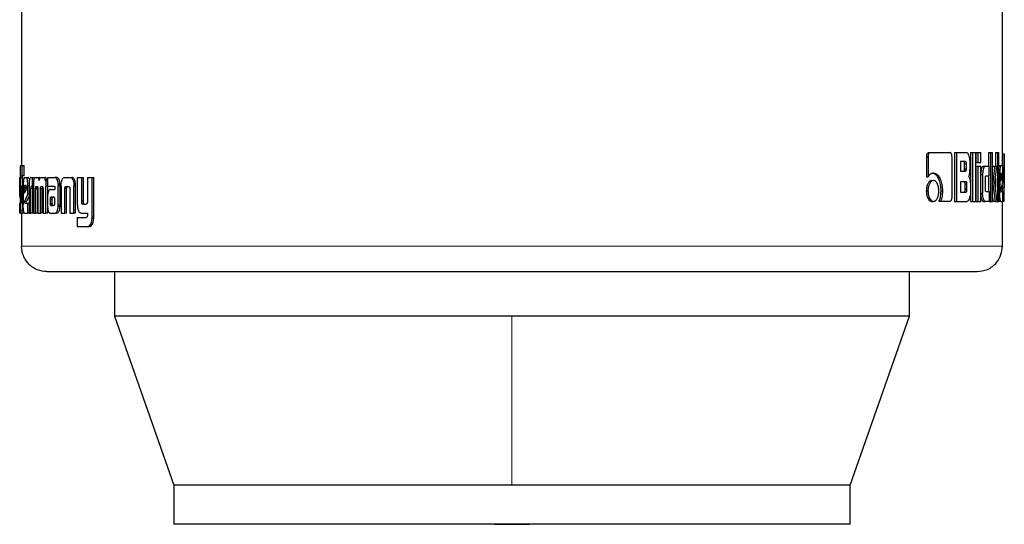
# Model space of a CAD drawing. Header units: millimetres. Extents: x 26 to 239, y 85 to 160.
# Tile 27 of 72: x 120.3 to 122.33, y 84.54 to 85.57. Entities that reach past the tile are written whole.
import ezdxf

# ---------------------------------------------------------------- set-up
doc = ezdxf.new("R2010")
doc.units = ezdxf.units.MM
doc.linetypes.add('PHANTOM', pattern=[12.7, 6.35, -1.27, 1.27, -1.27, 1.27, -1.27])

msp = doc.modelspace()

# ---------------------------------------------------------------- linework, layer by layer
at = {"color": 7, "linetype": 'Continuous', "lineweight": 25}
for p, q in [((120.3089, 86.4968), (120.3089, 85.2744)), ((122.3215, 85.2985), (122.3215, 86.4968)), ((122.1656, 85.2925), (122.1656, 85.2512)), ((122.1656, 85.2925), (122.169, 85.2925)), ((122.169, 85.2925), (122.169, 85.2512)), ((122.1701, 85.301), (122.1735, 85.301)), ((122.1735, 85.301), (122.2144, 85.301)), ((122.2183, 85.2097), (122.2183, 85.2925)), ((122.2236, 85.301), (122.2236, 85.201)), ((122.2236, 85.301), (122.2272, 85.301)), ((122.2272, 85.301), (122.2272, 85.201)), ((122.2272, 85.301), (122.2482, 85.301)), ((122.2563, 85.301), (122.2563, 85.201)), ((122.2563, 85.301), (122.26, 85.301)), ((122.26, 85.301), (122.26, 85.201)), ((122.26, 85.301), (122.267, 85.301)), ((122.267, 85.201), (122.267, 85.301)), ((122.2673, 85.301), (122.2673, 85.281)), ((122.2673, 85.301), (122.2711, 85.301)), ((122.2711, 85.301), (122.2711, 85.281)), ((122.2711, 85.301), (122.2774, 85.301)), ((122.2774, 85.281), (122.2774, 85.301)), ((122.2932, 85.301), (122.2932, 85.273)), ((122.2932, 85.301), (122.2971, 85.301)), ((122.2971, 85.301), (122.2971, 85.201)), ((122.2971, 85.301), (122.3016, 85.301)), ((122.3016, 85.201), (122.3016, 85.301)), ((122.3074, 85.301), (122.3074, 85.273)), ((122.3074, 85.301), (122.3113, 85.301)), ((122.3113, 85.301), (122.3145, 85.301)), ((122.3113, 85.301), (122.3113, 85.201)), ((122.3145, 85.201), (122.3145, 85.301)), ((122.3215, 85.2987), (122.3255, 85.2987)), ((122.3255, 85.2014), (122.3255, 85.2983)), ((120.3069, 85.2744), (120.3103, 85.2744)), ((120.3103, 85.2533), (120.3103, 85.2744)), ((120.3103, 85.2744), (120.3142, 85.2744)), ((120.3142, 85.2533), (120.3142, 85.2744)), ((122.2458, 85.2826), (122.2356, 85.2826)), ((122.2356, 85.2826), (122.2356, 85.2628)), ((122.2441, 85.2678), (122.2441, 85.2776)), ((122.2478, 85.2776), (122.2441, 85.2776)), ((122.2441, 85.2678), (122.2478, 85.2678)), ((122.2478, 85.2678), (122.2478, 85.2776)), ((122.2552, 85.2705), (122.2552, 85.2825)), ((122.2673, 85.281), (122.2711, 85.281)), ((122.2673, 85.273), (122.2673, 85.201)), ((122.2673, 85.273), (122.2711, 85.273)), ((122.2711, 85.281), (122.2774, 85.281)), ((122.2711, 85.273), (122.2711, 85.201)), ((122.2711, 85.273), (122.2774, 85.273)), ((122.2774, 85.201), (122.2774, 85.273)), ((122.2821, 85.273), (122.286, 85.273)), ((122.286, 85.273), (122.2946, 85.273)), ((122.2946, 85.2535), (122.2946, 85.273)), ((122.3019, 85.273), (122.3016, 85.2705)), ((122.3019, 85.273), (122.3058, 85.273)), ((122.3058, 85.273), (122.31, 85.273)), ((122.3063, 85.2388), (122.31, 85.273)), ((122.3145, 85.2743), (122.3184, 85.2743)), ((122.3184, 85.2743), (122.3213, 85.2743)), ((122.3253, 85.2745), (122.3253, 85.2286)), ((120.3054, 85.25), (120.3057, 85.25)), ((120.3057, 85.2502), (120.3057, 85.2043)), ((120.3068, 85.2018), (120.3068, 85.2493)), ((120.3107, 85.2493), (120.3068, 85.2493)), ((120.307, 85.2533), (120.3103, 85.2533)), ((120.3142, 85.2533), (120.3103, 85.2533)), ((120.3107, 85.2328), (120.3107, 85.2493)), ((120.3145, 85.25), (120.3187, 85.25)), ((120.3187, 85.25), (120.3227, 85.25)), ((120.328, 85.25), (120.3307, 85.25)), ((120.3307, 85.25), (120.3307, 85.2314)), ((120.3307, 85.25), (120.3346, 85.25)), ((120.3373, 85.25), (120.341, 85.25)), ((120.341, 85.25), (120.3448, 85.25)), ((120.3468, 85.2488), (120.3448, 85.25)), ((120.3491, 85.25), (120.3534, 85.25)), ((120.3534, 85.25), (120.3572, 85.25)), ((120.3621, 85.25), (120.3621, 85.2324)), ((120.3621, 85.25), (120.3771, 85.25)), ((120.3771, 85.25), (120.3808, 85.25)), ((120.382, 85.2497), (120.3783, 85.2497)), ((120.3972, 85.25), (120.4083, 85.25)), ((120.4083, 85.25), (120.4119, 85.25)), ((120.4232, 85.25), (120.4232, 85.1953)), ((120.4232, 85.25), (120.4322, 85.25)), ((120.4322, 85.2012), (120.4322, 85.25)), ((120.4322, 85.25), (120.4357, 85.25)), ((120.4357, 85.2012), (120.4357, 85.25)), ((120.444, 85.25), (120.444, 85.2)), ((120.444, 85.25), (120.4536, 85.25)), ((120.4536, 85.1693), (120.4536, 85.25)), ((120.4536, 85.25), (120.457, 85.25)), ((120.457, 85.1693), (120.457, 85.25)), ((122.1656, 85.2512), (122.169, 85.2512)), ((122.2356, 85.2628), (122.2458, 85.2628)), ((122.2774, 85.2561), (122.2811, 85.2561)), ((122.2811, 85.2561), (122.2811, 85.218)), ((122.2868, 85.226), (122.2868, 85.2485)), ((122.2882, 85.2535), (122.2946, 85.2535)), ((122.2932, 85.2535), (122.2932, 85.2211)), ((122.3074, 85.2487), (122.3074, 85.2296)), ((122.3145, 85.257), (122.3162, 85.257)), ((122.3162, 85.257), (122.3162, 85.2183)), ((122.3186, 85.253), (122.3186, 85.2422)), ((122.3213, 85.2529), (122.3186, 85.2529)), ((122.3186, 85.2422), (122.3213, 85.2511)), ((122.3213, 85.2511), (122.3186, 85.2511)), ((122.3209, 85.258), (122.3192, 85.258)), ((122.3213, 85.2511), (122.3213, 85.2529)), ((122.3228, 85.2395), (122.3228, 85.257)), ((120.3057, 85.2327), (120.305, 85.2327)), ((120.305, 85.2152), (120.305, 85.2327)), ((120.3088, 85.2328), (120.3088, 85.202)), ((120.3088, 85.2328), (120.3109, 85.2328)), ((120.3109, 85.2015), (120.3109, 85.2328)), ((120.3109, 85.2328), (120.3123, 85.2328)), ((120.3123, 85.2327), (120.3123, 85.194)), ((120.3147, 85.2287), (120.3147, 85.2179)), ((120.3147, 85.2287), (120.3186, 85.2287)), ((120.3147, 85.2179), (120.3187, 85.2268)), ((120.3179, 85.2337), (120.3154, 85.2337)), ((120.3186, 85.2287), (120.3186, 85.2267)), ((120.3187, 85.2268), (120.3187, 85.2286)), ((120.3242, 85.2327), (120.3217, 85.2327)), ((120.3217, 85.2152), (120.3217, 85.2327)), ((120.3241, 85.2312), (120.3241, 85.1767)), ((120.3279, 85.1767), (120.3279, 85.2275)), ((120.3318, 85.2275), (120.3279, 85.2275)), ((120.3307, 85.2314), (120.3289, 85.2314)), ((120.3331, 85.2314), (120.3307, 85.2314)), ((120.3318, 85.1767), (120.3318, 85.2275)), ((120.3331, 85.2324), (120.3331, 85.1767)), ((120.3415, 85.2271), (120.3376, 85.2271)), ((120.3389, 85.2314), (120.3413, 85.2314)), ((120.3423, 85.2267), (120.3423, 85.1767)), ((120.3475, 85.1767), (120.3475, 85.2267)), ((120.3514, 85.2267), (120.3475, 85.2267)), ((120.3522, 85.231), (120.3484, 85.231)), ((120.3489, 85.2314), (120.3513, 85.2314)), ((120.3514, 85.1767), (120.3514, 85.2267)), ((120.3618, 85.2423), (120.358, 85.2423)), ((120.3587, 85.1767), (120.3588, 85.2324)), ((120.3621, 85.2324), (120.3588, 85.2324)), ((120.3621, 85.2324), (120.3757, 85.2324)), ((120.3625, 85.2156), (120.3626, 85.2324)), ((120.3771, 85.2295), (120.3771, 85.2285)), ((120.3772, 85.2275), (120.3772, 85.2256)), ((120.3841, 85.236), (120.3878, 85.236)), ((120.3842, 85.1939), (120.3842, 85.2328)), ((120.3879, 85.2328), (120.3842, 85.2328)), ((120.3879, 85.1939), (120.3879, 85.2328)), ((120.39, 85.2325), (120.39, 85.1767)), ((120.3977, 85.1767), (120.3977, 85.2274)), ((120.4013, 85.2274), (120.3977, 85.2274)), ((120.4002, 85.2314), (120.4052, 85.2314)), ((120.4013, 85.1767), (120.4013, 85.2274)), ((120.4197, 85.2359), (120.4161, 85.2359)), ((120.4161, 85.2359), (120.4162, 85.2325)), ((120.4162, 85.1767), (120.4162, 85.2325)), ((120.4198, 85.1767), (120.4198, 85.2325)), ((122.1768, 85.2439), (122.1802, 85.2439)), ((122.2468, 85.2412), (122.2356, 85.2412)), ((122.2356, 85.2412), (122.2356, 85.22)), ((122.245, 85.225), (122.245, 85.2362)), ((122.2487, 85.2362), (122.245, 85.2362)), ((122.2487, 85.225), (122.2487, 85.2362)), ((122.256, 85.2337), (122.256, 85.2195)), ((122.3016, 85.2388), (122.302, 85.2388)), ((122.3108, 85.201), (122.3063, 85.2388)), ((122.3186, 85.2242), (122.3228, 85.2395)), ((122.3213, 85.2343), (122.3213, 85.2286)), ((122.3213, 85.2286), (122.3213, 85.2213)), ((120.3057, 85.2152), (120.305, 85.2152)), ((120.3057, 85.2085), (120.305, 85.2152)), ((120.3147, 85.1999), (120.3217, 85.2152)), ((120.3187, 85.1999), (120.3241, 85.2118)), ((120.3241, 85.2152), (120.3217, 85.2152)), ((120.3376, 85.1767), (120.3376, 85.2259)), ((120.3414, 85.2259), (120.3376, 85.2259)), ((120.3415, 85.1767), (120.3414, 85.2259)), ((120.3529, 85.2259), (120.3529, 85.1767)), ((120.3621, 85.2082), (120.3621, 85.1933)), ((120.3682, 85.2256), (120.3772, 85.2256)), ((120.3687, 85.2093), (120.3685, 85.2092)), ((120.3685, 85.2092), (120.3722, 85.2092)), ((120.3691, 85.2093), (120.3687, 85.2093)), ((120.3753, 85.2094), (120.3691, 85.2093)), ((120.3691, 85.2093), (120.3729, 85.2093)), ((120.3725, 85.2093), (120.3722, 85.2092)), ((120.3756, 85.2094), (120.3729, 85.2093)), ((120.4079, 85.2263), (120.4079, 85.1767)), ((122.1655, 85.2224), (122.1689, 85.2224)), ((122.1951, 85.2226), (122.1986, 85.2226)), ((122.2356, 85.22), (122.2468, 85.22)), ((122.2487, 85.225), (122.245, 85.225)), ((122.2774, 85.218), (122.2811, 85.218)), ((122.2882, 85.2211), (122.2946, 85.2211)), ((122.2946, 85.2211), (122.2946, 85.201)), ((122.3016, 85.2092), (122.3027, 85.201)), ((122.3145, 85.2183), (122.3162, 85.2183)), ((122.319, 85.2213), (122.3228, 85.2213)), ((122.3228, 85.201), (122.3228, 85.2213)), ((122.3228, 85.2075), (122.3254, 85.2075)), ((120.305, 85.1767), (120.305, 85.1971)), ((120.3088, 85.2018), (120.3068, 85.2018)), ((120.3088, 85.2003), (120.3068, 85.2003)), ((120.307, 85.1977), (120.3083, 85.1977)), ((120.3124, 85.1882), (120.3107, 85.1882)), ((120.3187, 85.1999), (120.3147, 85.1999)), ((120.3152, 85.1971), (120.3217, 85.1971)), ((120.3217, 85.1767), (120.3217, 85.1971)), ((120.3217, 85.1971), (120.3241, 85.1971)), ((120.3625, 85.1767), (120.3625, 85.1872)), ((120.3674, 85.2057), (120.3674, 85.2045)), ((120.3674, 85.2057), (120.3712, 85.2057)), ((120.3674, 85.2045), (120.3675, 85.197)), ((120.3675, 85.197), (120.3712, 85.197)), ((120.3688, 85.1929), (120.3726, 85.1929)), ((120.3692, 85.1928), (120.3753, 85.1929)), ((120.3692, 85.1928), (120.3729, 85.1928)), ((120.3712, 85.2057), (120.3712, 85.2045)), ((120.3712, 85.2045), (120.3712, 85.197)), ((120.3771, 85.1971), (120.377, 85.2052)), ((120.3878, 85.1905), (120.3841, 85.1905)), ((120.4357, 85.2012), (120.4322, 85.2012)), ((120.4346, 85.1953), (120.4412, 85.1953)), ((122.1768, 85.201), (122.1802, 85.201)), ((122.1912, 85.2012), (122.1947, 85.2012)), ((122.1947, 85.2012), (122.2144, 85.2012)), ((122.2236, 85.201), (122.2272, 85.201)), ((122.2272, 85.201), (122.249, 85.201)), ((122.2563, 85.201), (122.26, 85.201)), ((122.26, 85.201), (122.267, 85.201)), ((122.2673, 85.201), (122.2711, 85.201)), ((122.2711, 85.201), (122.2774, 85.201)), ((122.2821, 85.201), (122.286, 85.201)), ((122.2946, 85.201), (122.286, 85.201)), ((122.2946, 85.201), (122.2971, 85.201)), ((122.2971, 85.201), (122.3016, 85.201)), ((122.3066, 85.201), (122.3027, 85.201)), ((122.3066, 85.201), (122.3108, 85.201)), ((122.3108, 85.201), (122.3113, 85.201)), ((122.3113, 85.201), (122.3145, 85.201)), ((122.3184, 85.201), (122.3145, 85.201)), ((122.3184, 85.201), (122.3228, 85.201)), ((122.3215, 85.1088), (122.3215, 85.201)), ((122.3255, 85.201), (122.3228, 85.201)), ((120.3069, 85.1767), (120.305, 85.1767)), ((120.3069, 85.1767), (120.3088, 85.1767)), ((120.3128, 85.1767), (120.3088, 85.1767)), ((120.3089, 85.1767), (120.3089, 85.1088)), ((120.3145, 85.1767), (120.3217, 85.1767)), ((120.3241, 85.1767), (120.3217, 85.1767)), ((120.3241, 85.1767), (120.3279, 85.1767)), ((120.3318, 85.1767), (120.3279, 85.1767)), ((120.3331, 85.1767), (120.3376, 85.1767)), ((120.3415, 85.1767), (120.3376, 85.1767)), ((120.3423, 85.1767), (120.3475, 85.1767)), ((120.3514, 85.1767), (120.3475, 85.1767)), ((120.3529, 85.1767), (120.3587, 85.1767)), ((120.3625, 85.1767), (120.3587, 85.1767)), ((120.3685, 85.1767), (120.3778, 85.1767)), ((120.3815, 85.1767), (120.3778, 85.1767)), ((120.39, 85.1767), (120.3977, 85.1767)), ((120.4013, 85.1767), (120.3977, 85.1767)), ((120.4079, 85.1767), (120.4162, 85.1767)), ((120.4198, 85.1767), (120.4162, 85.1767)), ((120.4232, 85.1679), (120.4232, 85.1493)), ((120.4232, 85.1679), (120.4414, 85.1679)), ((120.4321, 85.1767), (120.444, 85.1767)), ((120.444, 85.1767), (120.444, 85.1724)), ((120.4232, 85.1493), (120.4445, 85.1493)), ((120.448, 85.1493), (120.4445, 85.1493)), ((120.4499, 85.1497), (120.4465, 85.1497)), ((120.448, 85.1493), (120.4499, 85.1497)), ((120.4997, 85.0567), (120.4997, 84.9654)), ((122.1307, 84.9654), (122.1307, 85.0567)), ((120.4997, 84.9654), (120.6212, 84.6184)), ((121.3152, 84.9654), (120.4997, 84.9654)), ((122.1307, 84.9654), (121.3152, 84.9654)), ((122.0092, 84.6184), (122.1307, 84.9654)), ((120.6212, 84.6184), (120.6212, 84.5384)), ((121.3152, 84.6184), (120.6212, 84.6184)), ((122.0092, 84.6184), (121.3152, 84.6184)), ((122.0092, 84.5384), (122.0092, 84.6184)), ((122.0092, 84.5384), (120.6212, 84.5384))]:
    msp.add_line(p, q, dxfattribs=at)
at = {"color": 8, "linetype": 'PHANTOM', "lineweight": 18}
for p, q in [((122.3213, 85.2745), (122.3253, 85.2745)), ((120.4198, 85.2325), (120.4162, 85.2325)), ((122.3213, 85.2286), (122.3253, 85.2286)), ((120.3123, 85.2015), (120.3109, 85.2015)), ((120.3674, 85.2045), (120.3712, 85.2045)), ((120.3678, 85.1945), (120.3716, 85.1945)), ((120.3879, 85.1939), (120.3842, 85.1939)), ((120.457, 85.1693), (120.4536, 85.1693)), ((120.4569, 85.1656), (120.4534, 85.1656)), ((122.3215, 85.1088), (120.3089, 85.1088)), ((121.3152, 84.9654), (121.3152, 84.6184))]:
    msp.add_line(p, q, dxfattribs=at)
at = {"color": 7, "linetype": 'Continuous', "lineweight": 25, "flags": 128}
msp.add_lwpolyline([(121.2798, 84.5384), (121.3152, 84.538), (121.3506, 84.5384)], dxfattribs=at)
at = {"color": 7, "linetype": 'Continuous', "lineweight": 25}
for points, knots in [([(122.1701, 85.301), (122.1695, 85.3009), (122.1683, 85.3006), (122.1668, 85.2985), (122.1659, 85.296), (122.1657, 85.2939), (122.1656, 85.2927), (122.1656, 85.2925)], [0, 0, 0, 0, 0.270749, 0.516547, 0.734688, 0.950503, 1, 1, 1, 1]), ([(122.1735, 85.301), (122.173, 85.3009), (122.1718, 85.3007), (122.1704, 85.2989), (122.1694, 85.2965), (122.1691, 85.2943), (122.169, 85.2929), (122.169, 85.2925)], [0, 0, 0, 0, 0.237922, 0.478486, 0.691234, 0.914849, 1, 1, 1, 1]), ([(122.2183, 85.2925), (122.2182, 85.2936), (122.2181, 85.2956), (122.2173, 85.2982), (122.2164, 85.3), (122.2153, 85.3009), (122.2147, 85.301), (122.2144, 85.301)], [0, 0, 0, 0, 0.2320335, 0.4667309, 0.6742989, 0.8668432, 1, 1, 1, 1]), ([(122.2552, 85.2825), (122.2551, 85.2845), (122.255, 85.2886), (122.2536, 85.2943), (122.2517, 85.2987), (122.2497, 85.3008), (122.2486, 85.3009), (122.2482, 85.301)], [0, 0, 0, 0, 0.211221, 0.417828, 0.697588, 0.899585, 1, 1, 1, 1]), ([(122.3215, 85.2985), (122.3215, 85.2981), (122.3215, 85.2975), (122.3214, 85.2948), (122.3214, 85.2906), (122.3213, 85.2836), (122.3213, 85.278), (122.3213, 85.2745)], [0, 0, 0, 0, 0.230738, 0.374156, 0.519262, 0.701018, 1, 1, 1, 1]), ([(122.3255, 85.2983), (122.3255, 85.2982), (122.3255, 85.2981), (122.3255, 85.2965), (122.3254, 85.2928), (122.3254, 85.2877), (122.3253, 85.2814), (122.3253, 85.2766), (122.3253, 85.2745)], [0, 0, 0, 0, 0.0887, 0.322572, 0.454859, 0.586982, 0.823579, 1, 1, 1, 1]), ([(120.3069, 85.2744), (120.3068, 85.2743), (120.3064, 85.2741), (120.3061, 85.2722), (120.3059, 85.2686), (120.3057, 85.2634), (120.3057, 85.2571), (120.3057, 85.2523), (120.3057, 85.2502)], [0, 0, 0, 0, 0.202653, 0.407274, 0.523031, 0.638628, 0.845638, 1, 1, 1, 1]), ([(122.2441, 85.2776), (122.244, 85.2784), (122.244, 85.2797), (122.2437, 85.2812), (122.2432, 85.2821), (122.2427, 85.2825), (122.2423, 85.2825), (122.2421, 85.2826)], [0, 0, 0, 0, 0.316271, 0.470279, 0.625067, 0.841373, 1, 1, 1, 1]), ([(122.2421, 85.2628), (122.2424, 85.2628), (122.2429, 85.2629), (122.2435, 85.2638), (122.2439, 85.2649), (122.2441, 85.2663), (122.2441, 85.2673), (122.2441, 85.2678)], [0, 0, 0, 0, 0.3057256, 0.4630785, 0.6211628, 0.8208263, 1, 1, 1, 1]), ([(122.2478, 85.2776), (122.2477, 85.2784), (122.2477, 85.2797), (122.2474, 85.2812), (122.2469, 85.2821), (122.2464, 85.2825), (122.246, 85.2825), (122.2458, 85.2826)], [0, 0, 0, 0, 0.314692, 0.468365, 0.623051, 0.839868, 1, 1, 1, 1]), ([(122.2458, 85.2628), (122.2461, 85.2628), (122.2466, 85.2629), (122.2471, 85.2636), (122.2475, 85.2647), (122.2477, 85.2662), (122.2478, 85.2672), (122.2478, 85.2678)], [0, 0, 0, 0, 0.272488, 0.436183, 0.601251, 0.79264, 1, 1, 1, 1]), ([(122.2519, 85.2522), (122.2524, 85.2527), (122.2533, 85.2537), (122.2543, 85.2568), (122.255, 85.2624), (122.2551, 85.2672), (122.2552, 85.2705)], [0, 0, 0, 0, 0.186568, 0.34338, 0.548867, 1, 1, 1, 1]), ([(122.2821, 85.273), (122.2815, 85.2728), (122.2803, 85.2724), (122.2788, 85.2686), (122.2777, 85.264), (122.2775, 85.2604), (122.2774, 85.2587)], [0, 0, 0, 0, 0.271644, 0.545284, 0.77978, 1, 1, 1, 1]), ([(122.286, 85.273), (122.2854, 85.2728), (122.2841, 85.2724), (122.2826, 85.2686), (122.2815, 85.2637), (122.2811, 85.2593), (122.2811, 85.2566), (122.2811, 85.2561)], [0, 0, 0, 0, 0.246142, 0.494103, 0.706511, 0.932706, 1, 1, 1, 1]), ([(122.3058, 85.273), (122.3056, 85.2707), (122.3053, 85.2682), (122.3049, 85.2654), (122.3049, 85.2648), (122.3048, 85.2641), (122.3047, 85.2635), (122.3047, 85.2629), (122.3046, 85.2625), (122.3045, 85.2619), (122.3045, 85.2613), (122.3044, 85.2608), (122.3043, 85.2603), (122.3043, 85.2599), (122.3042, 85.2594), (122.3042, 85.259), (122.3041, 85.2584), (122.304, 85.2574), (122.3036, 85.2542), (122.3031, 85.2501), (122.3026, 85.246), (122.3024, 85.244), (122.3023, 85.2429), (122.3022, 85.2423), (122.3022, 85.2417), (122.302, 85.2406), (122.302, 85.2395), (122.302, 85.2388)], [0, 0, 0, 0, 0.206894, 0.219811, 0.245693, 0.25861, 0.284439, 0.297363, 0.310333, 0.323238, 0.34908, 0.362004, 0.374981, 0.387898, 0.400811, 0.413735, 0.42666, 0.452509, 0.504244, 0.711079, 0.814518, 0.866237, 0.892093, 0.905037, 0.917931, 0.943793, 1, 1, 1, 1]), ([(122.3184, 85.2743), (122.3182, 85.2741), (122.3176, 85.2736), (122.3169, 85.2699), (122.3164, 85.265), (122.3162, 85.2604), (122.3162, 85.2577), (122.3162, 85.257)], [0, 0, 0, 0, 0.242816, 0.487135, 0.701523, 0.919954, 1, 1, 1, 1]), ([(122.3228, 85.257), (122.3228, 85.2592), (122.3227, 85.2636), (122.3224, 85.269), (122.322, 85.2728), (122.3217, 85.2742), (122.3214, 85.2743), (122.3213, 85.2743)], [0, 0, 0, 0, 0.242786, 0.48698, 0.700849, 0.92042, 1, 1, 1, 1]), ([(120.305, 85.2327), (120.305, 85.2349), (120.305, 85.2394), (120.3051, 85.2447), (120.3052, 85.2485), (120.3053, 85.2499), (120.3054, 85.25), (120.3054, 85.25)], [0, 0, 0, 0, 0.24278, 0.486987, 0.700838, 0.920383, 1, 1, 1, 1]), ([(120.3068, 85.2493), (120.3068, 85.25), (120.3068, 85.2511), (120.3068, 85.2523), (120.3069, 85.2531), (120.307, 85.2533), (120.307, 85.2533)], [0, 0, 0, 0, 0.336162, 0.55034, 0.765286, 1, 1, 1, 1]), ([(120.3107, 85.2493), (120.3108, 85.25), (120.3108, 85.2511), (120.3108, 85.2524), (120.3109, 85.2531), (120.311, 85.2533), (120.311, 85.2533)], [0, 0, 0, 0, 0.345027, 0.561245, 0.778617, 1, 1, 1, 1]), ([(120.3145, 85.25), (120.3142, 85.2498), (120.3136, 85.2494), (120.3129, 85.2456), (120.3124, 85.2407), (120.3123, 85.2361), (120.3123, 85.2334), (120.3123, 85.2327)], [0, 0, 0, 0, 0.242838, 0.48716, 0.701533, 0.919957, 1, 1, 1, 1]), ([(120.3217, 85.2327), (120.3217, 85.2349), (120.3216, 85.2394), (120.3209, 85.2447), (120.3201, 85.2485), (120.3193, 85.2499), (120.3188, 85.25), (120.3187, 85.25)], [0, 0, 0, 0, 0.242785, 0.486994, 0.700847, 0.920403, 1, 1, 1, 1]), ([(120.324, 85.2482), (120.3237, 85.249), (120.3232, 85.25), (120.3228, 85.25), (120.3227, 85.25)], [0, 0, 0, 0, 0.742562, 1, 1, 1, 1]), ([(120.328, 85.25), (120.3274, 85.2499), (120.3265, 85.2496), (120.3253, 85.247), (120.3247, 85.2434), (120.3242, 85.238), (120.3242, 85.2338), (120.3241, 85.2312)], [0, 0, 0, 0, 0.266681, 0.429097, 0.592515, 0.740964, 1, 1, 1, 1]), ([(120.3337, 85.2423), (120.334, 85.2442), (120.3347, 85.2475), (120.336, 85.2497), (120.3369, 85.2499), (120.3373, 85.25)], [0, 0, 0, 0, 0.4062361, 0.724494, 1, 1, 1, 1]), ([(120.341, 85.25), (120.3417, 85.2499), (120.3428, 85.2496), (120.3441, 85.2471), (120.3447, 85.2449), (120.3449, 85.2437), (120.3449, 85.2435)], [0, 0, 0, 0, 0.483236, 0.725982, 0.969949, 1, 1, 1, 1]), ([(120.3449, 85.2435), (120.3451, 85.2447), (120.3456, 85.247), (120.347, 85.2496), (120.3483, 85.2499), (120.3491, 85.25)], [0, 0, 0, 0, 0.249455, 0.499531, 1, 1, 1, 1]), ([(120.3534, 85.25), (120.3541, 85.2498), (120.3553, 85.2495), (120.3569, 85.2465), (120.3576, 85.2437), (120.358, 85.2423)], [0, 0, 0, 0, 0.385679, 0.692155, 1, 1, 1, 1]), ([(120.3618, 85.2423), (120.3613, 85.2442), (120.3604, 85.2476), (120.3586, 85.2498), (120.3576, 85.2499), (120.3572, 85.25)], [0, 0, 0, 0, 0.425573, 0.744491, 1, 1, 1, 1]), ([(120.3783, 85.2497), (120.3781, 85.2498), (120.3777, 85.25), (120.3773, 85.25), (120.3771, 85.25)], [0, 0, 0, 0, 0.499978, 1, 1, 1, 1]), ([(120.3841, 85.236), (120.3839, 85.2381), (120.3836, 85.2416), (120.3823, 85.2457), (120.3805, 85.2486), (120.3791, 85.2493), (120.3783, 85.2497)], [0, 0, 0, 0, 0.282968, 0.488422, 0.69369, 1, 1, 1, 1]), ([(120.382, 85.2497), (120.3818, 85.2498), (120.3814, 85.25), (120.381, 85.25), (120.3808, 85.25)], [0, 0, 0, 0, 0.499848, 1, 1, 1, 1]), ([(120.3878, 85.236), (120.3876, 85.2381), (120.3872, 85.2416), (120.386, 85.2457), (120.3842, 85.2486), (120.3828, 85.2493), (120.382, 85.2497)], [0, 0, 0, 0, 0.282849, 0.488504, 0.693937, 1, 1, 1, 1]), ([(120.3901, 85.2359), (120.3903, 85.238), (120.3906, 85.2417), (120.3919, 85.246), (120.3937, 85.2489), (120.3955, 85.2499), (120.3968, 85.25), (120.3972, 85.25)], [0, 0, 0, 0, 0.259932, 0.447459, 0.635267, 0.880839, 1, 1, 1, 1]), ([(120.4083, 85.25), (120.4093, 85.2499), (120.4106, 85.2497), (120.4124, 85.2483), (120.4136, 85.2467), (120.4146, 85.2445), (120.4156, 85.241), (120.4159, 85.2379), (120.4161, 85.2359)], [0, 0, 0, 0, 0.250404, 0.375686, 0.500855, 0.622449, 0.750752, 1, 1, 1, 1]), ([(120.4197, 85.2359), (120.4194, 85.2379), (120.4191, 85.241), (120.4181, 85.2445), (120.4171, 85.2467), (120.416, 85.2483), (120.4142, 85.2497), (120.4128, 85.2499), (120.4119, 85.25)], [0, 0, 0, 0, 0.249714, 0.378178, 0.499785, 0.624905, 0.750021, 1, 1, 1, 1]), ([(122.1802, 85.259), (122.1788, 85.2588), (122.1756, 85.2584), (122.1718, 85.2553), (122.1697, 85.2522), (122.169, 85.2512)], [0, 0, 0, 0, 0.350342, 0.792519, 1, 1, 1, 1]), ([(122.1768, 85.259), (122.1782, 85.2588), (122.1815, 85.2585), (122.1865, 85.2545), (122.1911, 85.2466), (122.1945, 85.2357), (122.1949, 85.227), (122.1951, 85.2226)], [0, 0, 0, 0, 0.140546, 0.342297, 0.543196, 0.771867, 1, 1, 1, 1]), ([(122.1802, 85.259), (122.1816, 85.2588), (122.185, 85.2585), (122.19, 85.2544), (122.1946, 85.2465), (122.198, 85.2356), (122.1984, 85.2269), (122.1986, 85.2226)], [0, 0, 0, 0, 0.141645, 0.344202, 0.545926, 0.77519, 1, 1, 1, 1]), ([(122.2519, 85.2522), (122.2524, 85.2518), (122.2534, 85.2509), (122.2547, 85.2474), (122.2557, 85.2416), (122.2559, 85.2367), (122.256, 85.2337)], [0, 0, 0, 0, 0.175778, 0.369292, 0.612772, 1, 1, 1, 1]), ([(122.2868, 85.2485), (122.2868, 85.2492), (122.2868, 85.2503), (122.287, 85.2518), (122.2873, 85.2528), (122.2877, 85.2534), (122.288, 85.2535), (122.2882, 85.2535)], [0, 0, 0, 0, 0.2493067, 0.4120067, 0.5764409, 0.7639463, 1, 1, 1, 1]), ([(122.3192, 85.258), (122.3191, 85.2579), (122.3189, 85.2578), (122.3187, 85.2566), (122.3186, 85.255), (122.3186, 85.2538), (122.3186, 85.2531), (122.3186, 85.253)], [0, 0, 0, 0, 0.27206, 0.519442, 0.755447, 0.96509, 1, 1, 1, 1]), ([(122.3213, 85.2529), (122.3213, 85.2536), (122.3213, 85.2549), (122.3213, 85.2564), (122.3212, 85.2573), (122.321, 85.2579), (122.3209, 85.258), (122.3209, 85.258)], [0, 0, 0, 0, 0.273449, 0.436401, 0.600567, 0.749561, 1, 1, 1, 1]), ([(120.3154, 85.2337), (120.3153, 85.2336), (120.3151, 85.2335), (120.3149, 85.2323), (120.3147, 85.2308), (120.3147, 85.2295), (120.3147, 85.2288), (120.3147, 85.2287)], [0, 0, 0, 0, 0.272044, 0.519437, 0.755463, 0.965091, 1, 1, 1, 1]), ([(120.3187, 85.2286), (120.3187, 85.2294), (120.3187, 85.2306), (120.3186, 85.2321), (120.3184, 85.233), (120.3182, 85.2336), (120.318, 85.2337), (120.3179, 85.2337)], [0, 0, 0, 0, 0.273437, 0.436366, 0.600582, 0.749601, 1, 1, 1, 1]), ([(120.3289, 85.2314), (120.3288, 85.2313), (120.3285, 85.2311), (120.3282, 85.2303), (120.328, 85.2292), (120.3279, 85.2283), (120.3279, 85.2277), (120.3279, 85.2275)], [0, 0, 0, 0, 0.278858, 0.561455, 0.734944, 0.90891, 1, 1, 1, 1]), ([(120.3318, 85.2275), (120.3318, 85.228), (120.3319, 85.2288), (120.332, 85.2299), (120.3323, 85.2308), (120.3326, 85.2312), (120.3328, 85.2314), (120.3328, 85.2314)], [0, 0, 0, 0, 0.213973, 0.38849, 0.562512, 0.845983, 1, 1, 1, 1]), ([(120.3337, 85.2423), (120.3335, 85.2411), (120.3332, 85.239), (120.3331, 85.2355), (120.3331, 85.2335), (120.3331, 85.2324)], [0, 0, 0, 0, 0.395748, 0.694825, 1, 1, 1, 1]), ([(120.3376, 85.2271), (120.3377, 85.228), (120.3378, 85.2293), (120.3381, 85.2307), (120.3385, 85.2313), (120.3388, 85.2314), (120.3389, 85.2314)], [0, 0, 0, 0, 0.369034, 0.567745, 0.766398, 1, 1, 1, 1]), ([(120.3376, 85.2259), (120.3376, 85.226), (120.3376, 85.2262), (120.3376, 85.2266), (120.3376, 85.2269), (120.3376, 85.2271)], [0, 0, 0, 0, 0.259723, 0.519815, 1, 1, 1, 1]), ([(120.3413, 85.2314), (120.3415, 85.2312), (120.3418, 85.2308), (120.3421, 85.2297), (120.3423, 85.2285), (120.3423, 85.2274), (120.3423, 85.2268), (120.3423, 85.2267)], [0, 0, 0, 0, 0.326396, 0.527643, 0.728782, 0.941211, 1, 1, 1, 1]), ([(120.3414, 85.2259), (120.3414, 85.226), (120.3414, 85.2262), (120.3415, 85.2266), (120.3415, 85.2269), (120.3415, 85.2271)], [0, 0, 0, 0, 0.259679, 0.519767, 1, 1, 1, 1]), ([(120.3415, 85.2271), (120.3415, 85.2278), (120.3416, 85.2289), (120.3419, 85.2304), (120.3419, 85.2304), (120.3419, 85.2304)], [0, 0, 0, 0, 0.613457, 0.999533, 1, 1, 1, 1]), ([(120.3475, 85.2267), (120.3476, 85.2274), (120.3476, 85.2285), (120.3478, 85.2299), (120.3481, 85.2306), (120.3483, 85.2309), (120.3484, 85.231)], [0, 0, 0, 0, 0.369436, 0.615376, 0.860764, 1, 1, 1, 1]), ([(120.3484, 85.231), (120.3484, 85.2311), (120.3485, 85.2312), (120.3487, 85.2313), (120.3489, 85.2314), (120.3489, 85.2314)], [0, 0, 0, 0, 0.3410463, 0.6694363, 1, 1, 1, 1]), ([(120.3513, 85.2314), (120.3515, 85.2314), (120.3518, 85.2314), (120.3522, 85.231), (120.3524, 85.2304), (120.3525, 85.2301)], [0, 0, 0, 0, 0.3444096, 0.6922433, 1, 1, 1, 1]), ([(120.3514, 85.2267), (120.3514, 85.2274), (120.3514, 85.2285), (120.3517, 85.2299), (120.3519, 85.2306), (120.3521, 85.2309), (120.3522, 85.231)], [0, 0, 0, 0, 0.362117, 0.608438, 0.854166, 1, 1, 1, 1]), ([(120.3525, 85.2301), (120.3526, 85.2296), (120.3528, 85.2286), (120.3529, 85.2271), (120.3529, 85.2261), (120.3529, 85.2259)], [0, 0, 0, 0, 0.364733, 0.811699, 1, 1, 1, 1]), ([(120.358, 85.2423), (120.3582, 85.2408), (120.3586, 85.2384), (120.3587, 85.235), (120.3588, 85.2333), (120.3588, 85.2324)], [0, 0, 0, 0, 0.49907, 0.74951, 1, 1, 1, 1]), ([(120.3757, 85.2324), (120.3758, 85.2323), (120.3762, 85.2321), (120.3766, 85.2316), (120.3769, 85.2309), (120.377, 85.2302), (120.3771, 85.2297), (120.3771, 85.2295)], [0, 0, 0, 0, 0.267966, 0.538036, 0.722234, 0.870331, 1, 1, 1, 1]), ([(120.3771, 85.2285), (120.3771, 85.2284), (120.3771, 85.2282), (120.3772, 85.2278), (120.3772, 85.2276), (120.3772, 85.2275)], [0, 0, 0, 0, 0.356582, 0.675298, 1, 1, 1, 1]), ([(120.3841, 85.236), (120.3841, 85.2357), (120.3842, 85.235), (120.3842, 85.234), (120.3842, 85.2332), (120.3842, 85.2328)], [0, 0, 0, 0, 0.308239, 0.616606, 1, 1, 1, 1]), ([(120.3879, 85.2328), (120.3879, 85.2331), (120.3879, 85.2338), (120.3879, 85.2349), (120.3878, 85.2356), (120.3878, 85.236)], [0, 0, 0, 0, 0.308455, 0.616808, 1, 1, 1, 1]), ([(120.39, 85.2325), (120.39, 85.2328), (120.39, 85.2335), (120.3901, 85.2346), (120.3901, 85.2354), (120.3901, 85.2359)], [0, 0, 0, 0, 0.291734, 0.583891, 1, 1, 1, 1]), ([(120.3977, 85.2274), (120.3977, 85.228), (120.3978, 85.2291), (120.3983, 85.2302), (120.3989, 85.2311), (120.3995, 85.2314), (120.4, 85.2314), (120.4002, 85.2314)], [0, 0, 0, 0, 0.2378408, 0.4034701, 0.5679791, 0.8415848, 1, 1, 1, 1]), ([(120.4013, 85.2274), (120.4014, 85.228), (120.4015, 85.2291), (120.4019, 85.2303), (120.4025, 85.2311), (120.4032, 85.2314), (120.4037, 85.2314), (120.4038, 85.2314)], [0, 0, 0, 0, 0.2499538, 0.4167531, 0.582057, 0.8596981, 1, 1, 1, 1]), ([(120.4052, 85.2314), (120.4055, 85.2314), (120.4061, 85.2314), (120.4068, 85.2308), (120.4074, 85.2298), (120.4077, 85.2286), (120.4078, 85.2278), (120.4078, 85.2274)], [0, 0, 0, 0, 0.247672, 0.497713, 0.672759, 0.848295, 1, 1, 1, 1]), ([(120.4078, 85.2274), (120.4078, 85.2272), (120.4078, 85.227), (120.4079, 85.2266), (120.4079, 85.2264), (120.4079, 85.2263)], [0, 0, 0, 0, 0.3610975, 0.6773461, 1, 1, 1, 1]), ([(120.4198, 85.2325), (120.4198, 85.2328), (120.4198, 85.2335), (120.4197, 85.2346), (120.4197, 85.2354), (120.4197, 85.2359)], [0, 0, 0, 0, 0.291613, 0.58402, 1, 1, 1, 1]), ([(122.1768, 85.2439), (122.1753, 85.2436), (122.1725, 85.2431), (122.169, 85.2385), (122.1665, 85.2325), (122.1656, 85.2268), (122.1655, 85.2234), (122.1655, 85.2224)], [0, 0, 0, 0, 0.2409875, 0.4841267, 0.6932388, 0.9173837, 1, 1, 1, 1]), ([(122.1802, 85.2439), (122.1788, 85.2436), (122.1759, 85.2431), (122.1724, 85.2384), (122.1699, 85.2324), (122.1689, 85.2267), (122.1689, 85.2233), (122.1689, 85.2224)], [0, 0, 0, 0, 0.242962, 0.488076, 0.698129, 0.921102, 1, 1, 1, 1]), ([(122.1911, 85.2224), (122.191, 85.2252), (122.1907, 85.2307), (122.1883, 85.2374), (122.1853, 85.2421), (122.1824, 85.2438), (122.1806, 85.2439), (122.1802, 85.2439)], [0, 0, 0, 0, 0.2430279, 0.4880874, 0.6999923, 0.9230517, 1, 1, 1, 1]), ([(122.245, 85.2362), (122.245, 85.2371), (122.245, 85.2384), (122.2446, 85.2398), (122.2442, 85.2407), (122.2437, 85.2411), (122.2433, 85.2412), (122.2431, 85.2412)], [0, 0, 0, 0, 0.32267, 0.475878, 0.630054, 0.845223, 1, 1, 1, 1]), ([(122.2487, 85.2362), (122.2487, 85.2371), (122.2487, 85.2384), (122.2483, 85.2398), (122.2479, 85.2407), (122.2473, 85.2411), (122.247, 85.2412), (122.2468, 85.2412)], [0, 0, 0, 0, 0.320776, 0.474061, 0.628085, 0.843747, 1, 1, 1, 1]), ([(122.302, 85.2388), (122.302, 85.2384), (122.302, 85.2379), (122.302, 85.2373), (122.3021, 85.2366), (122.3021, 85.236), (122.3023, 85.2349), (122.3026, 85.2318), (122.3033, 85.2267), (122.3047, 85.2159), (122.3058, 85.2073), (122.3066, 85.201)], [0, 0, 0, 0, 0.02285, 0.034336, 0.045768, 0.068732, 0.08018, 0.125967, 0.309269, 0.492389, 1, 1, 1, 1]), ([(122.3254, 85.2075), (122.3254, 85.2091), (122.3254, 85.2122), (122.3253, 85.2198), (122.3253, 85.2252), (122.3253, 85.2286)], [0, 0, 0, 0, 0.266929, 0.537079, 1, 1, 1, 1]), ([(120.3682, 85.2256), (120.3672, 85.2254), (120.3657, 85.225), (120.3639, 85.2219), (120.3628, 85.2181), (120.3622, 85.2133), (120.3621, 85.2099), (120.3621, 85.2082)], [0, 0, 0, 0, 0.288823, 0.467632, 0.646795, 0.815978, 1, 1, 1, 1]), ([(120.3685, 85.2092), (120.3683, 85.2091), (120.3681, 85.209), (120.3678, 85.2084), (120.3676, 85.2075), (120.3675, 85.2065), (120.3675, 85.2058), (120.3674, 85.2057)], [0, 0, 0, 0, 0.21664, 0.399935, 0.583167, 0.901681, 1, 1, 1, 1]), ([(120.3722, 85.2092), (120.3721, 85.2091), (120.3718, 85.209), (120.3716, 85.2084), (120.3713, 85.2075), (120.3712, 85.2065), (120.3712, 85.2058), (120.3712, 85.2057)], [0, 0, 0, 0, 0.215754, 0.398716, 0.581507, 0.900072, 1, 1, 1, 1]), ([(120.3762, 85.2089), (120.3761, 85.209), (120.3759, 85.2093), (120.3755, 85.2094), (120.3753, 85.2094), (120.3753, 85.2094)], [0, 0, 0, 0, 0.436044, 0.716492, 1, 1, 1, 1]), ([(120.377, 85.2052), (120.377, 85.2056), (120.377, 85.2063), (120.377, 85.2071), (120.3769, 85.2078), (120.3766, 85.2083), (120.3763, 85.2087), (120.3762, 85.2089)], [0, 0, 0, 0, 0.263319, 0.410952, 0.514812, 0.737635, 1, 1, 1, 1]), ([(122.1655, 85.2224), (122.1656, 85.2197), (122.1659, 85.2142), (122.1683, 85.2076), (122.1715, 85.2029), (122.1745, 85.2011), (122.1763, 85.201), (122.1768, 85.201)], [0, 0, 0, 0, 0.241026, 0.484211, 0.693454, 0.912977, 1, 1, 1, 1]), ([(122.1689, 85.2224), (122.169, 85.2197), (122.1693, 85.2141), (122.1718, 85.2075), (122.175, 85.2029), (122.1779, 85.2011), (122.1797, 85.201), (122.1802, 85.201)], [0, 0, 0, 0, 0.243065, 0.48835, 0.697736, 0.916635, 1, 1, 1, 1]), ([(122.1802, 85.201), (122.1816, 85.2013), (122.1844, 85.2018), (122.1878, 85.2065), (122.1902, 85.2125), (122.1911, 85.2182), (122.1911, 85.2215), (122.1911, 85.2224)], [0, 0, 0, 0, 0.242987, 0.488046, 0.701095, 0.919181, 1, 1, 1, 1]), ([(122.1951, 85.2226), (122.195, 85.2199), (122.1948, 85.2153), (122.1935, 85.208), (122.1921, 85.2038), (122.1912, 85.2012)], [0, 0, 0, 0, 0.347816, 0.596087, 1, 1, 1, 1]), ([(122.1986, 85.2226), (122.1985, 85.2199), (122.1982, 85.2133), (122.1966, 85.2061), (122.1951, 85.2021), (122.1947, 85.2012)], [0, 0, 0, 0, 0.351376, 0.853963, 1, 1, 1, 1]), ([(122.2144, 85.2012), (122.2149, 85.2013), (122.2159, 85.2015), (122.217, 85.2033), (122.2179, 85.2057), (122.2182, 85.208), (122.2183, 85.2094), (122.2183, 85.2097)], [0, 0, 0, 0, 0.237312, 0.477464, 0.692864, 0.918279, 1, 1, 1, 1]), ([(122.2431, 85.22), (122.2434, 85.22), (122.2438, 85.2201), (122.2444, 85.2208), (122.2448, 85.2219), (122.245, 85.2234), (122.245, 85.2245), (122.245, 85.225)], [0, 0, 0, 0, 0.2709849, 0.4314522, 0.5935312, 0.7925858, 1, 1, 1, 1]), ([(122.2468, 85.22), (122.2471, 85.22), (122.2475, 85.2201), (122.2481, 85.2208), (122.2485, 85.2219), (122.2487, 85.2233), (122.2487, 85.2244), (122.2487, 85.225)], [0, 0, 0, 0, 0.2667367, 0.4290054, 0.5931422, 0.7906018, 1, 1, 1, 1]), ([(122.256, 85.2195), (122.2559, 85.2174), (122.2557, 85.2134), (122.2543, 85.2077), (122.2525, 85.2032), (122.2505, 85.2012), (122.2494, 85.201), (122.249, 85.201)], [0, 0, 0, 0, 0.212287, 0.418132, 0.699451, 0.905925, 1, 1, 1, 1]), ([(122.2774, 85.2164), (122.2774, 85.2147), (122.2776, 85.2106), (122.2787, 85.2057), (122.2801, 85.2021), (122.2813, 85.2011), (122.282, 85.201), (122.2821, 85.201)], [0, 0, 0, 0, 0.208938, 0.482848, 0.714313, 0.944647, 1, 1, 1, 1]), ([(122.286, 85.201), (122.2853, 85.2012), (122.2841, 85.2017), (122.2825, 85.2057), (122.2815, 85.2108), (122.2811, 85.2151), (122.2811, 85.2175), (122.2811, 85.218)], [0, 0, 0, 0, 0.2545528, 0.5106766, 0.7284611, 0.9452814, 1, 1, 1, 1]), ([(122.2882, 85.2211), (122.2879, 85.2211), (122.2876, 85.2212), (122.2872, 85.2221), (122.2869, 85.2232), (122.2868, 85.2246), (122.2868, 85.2256), (122.2868, 85.226)], [0, 0, 0, 0, 0.3242449, 0.4756, 0.6266176, 0.8310603, 1, 1, 1, 1]), ([(122.3184, 85.201), (122.3182, 85.2012), (122.3176, 85.2017), (122.3169, 85.2055), (122.3164, 85.2104), (122.3162, 85.215), (122.3162, 85.2176), (122.3162, 85.2183)], [0, 0, 0, 0, 0.246529, 0.494827, 0.70687, 0.924823, 1, 1, 1, 1]), ([(122.319, 85.2213), (122.3189, 85.2214), (122.3188, 85.2214), (122.3187, 85.2218), (122.3187, 85.2221), (122.3186, 85.2229), (122.3186, 85.2236), (122.3186, 85.2242)], [0, 0, 0, 0, 0.334945, 0.463333, 0.562654, 0.662325, 1, 1, 1, 1]), ([(122.3255, 85.2014), (122.3255, 85.2014), (122.3255, 85.2015), (122.3255, 85.2032), (122.3254, 85.2061), (122.3254, 85.2075)], [0, 0, 0, 0, 0.185435, 0.604304, 1, 1, 1, 1]), ([(120.3057, 85.2043), (120.3057, 85.2017), (120.3057, 85.1963), (120.3057, 85.1886), (120.3058, 85.1848), (120.3059, 85.1832)], [0, 0, 0, 0, 0.362523, 0.727295, 1, 1, 1, 1]), ([(120.3068, 85.2003), (120.3068, 85.2004), (120.3068, 85.2008), (120.3068, 85.2013), (120.3068, 85.2016), (120.3068, 85.2018)], [0, 0, 0, 0, 0.335264, 0.667388, 1, 1, 1, 1]), ([(120.307, 85.1977), (120.307, 85.1978), (120.3069, 85.1981), (120.3068, 85.1989), (120.3068, 85.1998), (120.3068, 85.2003)], [0, 0, 0, 0, 0.335099, 0.673241, 1, 1, 1, 1]), ([(120.3088, 85.202), (120.3088, 85.2014), (120.3088, 85.2004), (120.3087, 85.1991), (120.3087, 85.1983), (120.3085, 85.1978), (120.3084, 85.1977), (120.3083, 85.1977)], [0, 0, 0, 0, 0.2151378, 0.3466668, 0.4786222, 0.6579331, 1, 1, 1, 1]), ([(120.3088, 85.1767), (120.309, 85.1768), (120.3094, 85.177), (120.31, 85.1795), (120.3104, 85.1834), (120.3106, 85.1866), (120.3107, 85.1882)], [0, 0, 0, 0, 0.331202, 0.554458, 0.778854, 1, 1, 1, 1]), ([(120.3107, 85.1882), (120.3108, 85.1893), (120.3109, 85.1915), (120.3109, 85.196), (120.3109, 85.1993), (120.3109, 85.2015)], [0, 0, 0, 0, 0.259623, 0.509304, 1, 1, 1, 1]), ([(120.3145, 85.1767), (120.3142, 85.1769), (120.3136, 85.1774), (120.3129, 85.1812), (120.3124, 85.1862), (120.3123, 85.1907), (120.3123, 85.1933), (120.3123, 85.194)], [0, 0, 0, 0, 0.246548, 0.494842, 0.706865, 0.924826, 1, 1, 1, 1]), ([(120.3152, 85.1971), (120.3151, 85.1971), (120.315, 85.1971), (120.3148, 85.1975), (120.3148, 85.1978), (120.3147, 85.1986), (120.3147, 85.1993), (120.3147, 85.1999)], [0, 0, 0, 0, 0.33499, 0.46333, 0.562658, 0.662332, 1, 1, 1, 1]), ([(120.3621, 85.1933), (120.3621, 85.1929), (120.3621, 85.1923), (120.3621, 85.1912), (120.3621, 85.1904), (120.3621, 85.19)], [0, 0, 0, 0, 0.304926, 0.609677, 1, 1, 1, 1]), ([(120.3621, 85.19), (120.3624, 85.1877), (120.3627, 85.1838), (120.3641, 85.1798), (120.3658, 85.1773), (120.3674, 85.1768), (120.3684, 85.1767), (120.3685, 85.1767)], [0, 0, 0, 0, 0.281086, 0.468277, 0.654663, 0.958991, 1, 1, 1, 1]), ([(120.3675, 85.197), (120.3675, 85.1967), (120.3675, 85.1959), (120.3677, 85.1951), (120.3678, 85.1946), (120.3678, 85.1945)], [0, 0, 0, 0, 0.394626, 0.86056, 1, 1, 1, 1]), ([(120.3678, 85.1945), (120.3679, 85.1941), (120.3681, 85.1936), (120.3685, 85.1931), (120.3687, 85.193), (120.3688, 85.1929)], [0, 0, 0, 0, 0.4674, 0.730613, 1, 1, 1, 1]), ([(120.3688, 85.1929), (120.3689, 85.1929), (120.3689, 85.1928), (120.369, 85.1928), (120.3691, 85.1928), (120.3692, 85.1928)], [0, 0, 0, 0, 0.36124, 0.677768, 1, 1, 1, 1]), ([(120.3712, 85.197), (120.3712, 85.1967), (120.3713, 85.1962), (120.3714, 85.1953), (120.3715, 85.1948), (120.3716, 85.1945)], [0, 0, 0, 0, 0.337054, 0.596764, 1, 1, 1, 1]), ([(120.3716, 85.1945), (120.3717, 85.1943), (120.3718, 85.1937), (120.3722, 85.1932), (120.3725, 85.193), (120.3726, 85.1929)], [0, 0, 0, 0, 0.304743, 0.726716, 1, 1, 1, 1]), ([(120.3753, 85.1929), (120.3755, 85.1929), (120.3758, 85.1929), (120.3763, 85.1933), (120.3766, 85.194), (120.3767, 85.1942)], [0, 0, 0, 0, 0.340296, 0.6827, 1, 1, 1, 1]), ([(120.3767, 85.1942), (120.3768, 85.1945), (120.3769, 85.1951), (120.3771, 85.1961), (120.3771, 85.1968), (120.3771, 85.1971)], [0, 0, 0, 0, 0.332032, 0.667008, 1, 1, 1, 1]), ([(120.3778, 85.1767), (120.3787, 85.1769), (120.3802, 85.1774), (120.3822, 85.1808), (120.3835, 85.1853), (120.3839, 85.1888), (120.3841, 85.1905)], [0, 0, 0, 0, 0.29682, 0.534198, 0.771633, 1, 1, 1, 1]), ([(120.3815, 85.1767), (120.3824, 85.1769), (120.3839, 85.1774), (120.3859, 85.1808), (120.3872, 85.1852), (120.3876, 85.1888), (120.3878, 85.1905)], [0, 0, 0, 0, 0.295499, 0.532568, 0.769721, 1, 1, 1, 1]), ([(120.3841, 85.1905), (120.3841, 85.1909), (120.3842, 85.1915), (120.3842, 85.1927), (120.3842, 85.1935), (120.3842, 85.1939)], [0, 0, 0, 0, 0.29509, 0.590103, 1, 1, 1, 1]), ([(120.3878, 85.1905), (120.3878, 85.1909), (120.3879, 85.1915), (120.3879, 85.1927), (120.3879, 85.1935), (120.3879, 85.1939)], [0, 0, 0, 0, 0.292275, 0.584521, 1, 1, 1, 1]), ([(120.4232, 85.1953), (120.4233, 85.194), (120.4233, 85.1915), (120.4237, 85.188), (120.4242, 85.186), (120.4244, 85.185)], [0, 0, 0, 0, 0.3763, 0.680985, 1, 1, 1, 1]), ([(120.4346, 85.1953), (120.4343, 85.1954), (120.4337, 85.1954), (120.433, 85.1962), (120.4325, 85.1973), (120.4322, 85.1991), (120.4322, 85.2004), (120.4322, 85.2012)], [0, 0, 0, 0, 0.231553, 0.387025, 0.542939, 0.744793, 1, 1, 1, 1]), ([(120.4381, 85.1953), (120.4378, 85.1954), (120.4372, 85.1954), (120.4365, 85.1962), (120.436, 85.1973), (120.4357, 85.199), (120.4357, 85.2004), (120.4357, 85.2012)], [0, 0, 0, 0, 0.226061, 0.381982, 0.53849, 0.738003, 1, 1, 1, 1]), ([(120.4417, 85.1955), (120.4417, 85.1954), (120.4415, 85.1954), (120.4413, 85.1953), (120.4412, 85.1953), (120.4412, 85.1953)], [0, 0, 0, 0, 0.362174, 0.680013, 1, 1, 1, 1]), ([(120.444, 85.2), (120.444, 85.1993), (120.4438, 85.1981), (120.4433, 85.1967), (120.4426, 85.1958), (120.442, 85.1956), (120.4417, 85.1955)], [0, 0, 0, 0, 0.292565, 0.511606, 0.731069, 1, 1, 1, 1]), ([(120.3059, 85.1832), (120.306, 85.1815), (120.3062, 85.1781), (120.3066, 85.1768), (120.3068, 85.1768), (120.3069, 85.1767)], [0, 0, 0, 0, 0.369016, 0.738825, 1, 1, 1, 1]), ([(120.3128, 85.1767), (120.313, 85.1767), (120.3132, 85.1766), (120.3134, 85.1774), (120.3134, 85.1776)], [0, 0, 0, 0, 0.8441587, 1, 1, 1, 1]), ([(120.4244, 85.185), (120.4252, 85.1828), (120.4266, 85.1791), (120.4295, 85.1769), (120.4312, 85.1768), (120.4321, 85.1767)], [0, 0, 0, 0, 0.43254, 0.722567, 1, 1, 1, 1]), ([(120.4419, 85.1681), (120.4419, 85.168), (120.4417, 85.168), (120.4416, 85.1679), (120.4414, 85.1679), (120.4414, 85.1679)], [0, 0, 0, 0, 0.351674, 0.673968, 1, 1, 1, 1]), ([(120.444, 85.1724), (120.444, 85.1718), (120.4438, 85.1706), (120.4432, 85.1692), (120.4426, 85.1685), (120.4421, 85.1682), (120.4419, 85.1681)], [0, 0, 0, 0, 0.316121, 0.554744, 0.792874, 1, 1, 1, 1]), ([(120.4534, 85.1656), (120.4535, 85.166), (120.4535, 85.1666), (120.4536, 85.1679), (120.4536, 85.1687), (120.4536, 85.1693)], [0, 0, 0, 0, 0.2752105, 0.5506622, 1, 1, 1, 1]), ([(120.4569, 85.1656), (120.4569, 85.166), (120.4569, 85.1666), (120.457, 85.1678), (120.457, 85.1687), (120.457, 85.1693)], [0, 0, 0, 0, 0.272601, 0.544817, 1, 1, 1, 1]), ([(120.4445, 85.1493), (120.4447, 85.1493), (120.4451, 85.1494), (120.4457, 85.1494), (120.4462, 85.1496), (120.4465, 85.1497)], [0, 0, 0, 0, 0.260139, 0.520488, 1, 1, 1, 1]), ([(120.4465, 85.1497), (120.4477, 85.1505), (120.4497, 85.1518), (120.4518, 85.1561), (120.453, 85.1607), (120.4533, 85.164), (120.4534, 85.1656)], [0, 0, 0, 0, 0.316507, 0.546953, 0.776344, 1, 1, 1, 1]), ([(120.4499, 85.1497), (120.4511, 85.1505), (120.4531, 85.1518), (120.4552, 85.156), (120.4564, 85.1607), (120.4567, 85.164), (120.4569, 85.1656)], [0, 0, 0, 0, 0.3145562, 0.5448263, 0.7739736, 1, 1, 1, 1]), ([(120.3609, 85.0567), (120.3544, 85.0574), (120.3443, 85.0585), (120.3322, 85.065), (120.3238, 85.0717), (120.3171, 85.0801), (120.3106, 85.0922), (120.3096, 85.1022), (120.3089, 85.1088)], [0, 0, 0, 0, 0.239814, 0.368838, 0.500511, 0.632124, 0.760897, 1, 1, 1, 1]), ([(122.2695, 85.0567), (122.2768, 85.0576), (122.2922, 85.0595), (122.3097, 85.0736), (122.3198, 85.0911), (122.321, 85.103), (122.3215, 85.1088)], [0, 0, 0, 0, 0.27024, 0.562407, 0.789741, 1, 1, 1, 1]), ([(120.3609, 85.0567), (120.3617, 85.0567), (120.3632, 85.0567), (120.3759, 85.0567), (120.3983, 85.0567), (120.4336, 85.0567), (120.484, 85.0567), (120.5452, 85.0567), (120.6141, 85.0567), (120.6876, 85.0567), (120.7717, 85.0567), (120.8661, 85.0567), (120.9695, 85.0567), (121.0803, 85.0567), (121.1964, 85.0567), (121.3152, 85.0567), (121.434, 85.0567), (121.5501, 85.0567), (121.6609, 85.0567), (121.7643, 85.0567), (121.8587, 85.0567), (121.9428, 85.0567), (122.0163, 85.0567), (122.0852, 85.0567), (122.1464, 85.0567), (122.1968, 85.0567), (122.2321, 85.0567), (122.2545, 85.0567), (122.2672, 85.0567), (122.2687, 85.0567), (122.2695, 85.0567)], [0, 0, 0, 0, 0.028256, 0.058383, 0.09035, 0.125862, 0.16401, 0.204841, 0.237463, 0.271613, 0.307192, 0.344055, 0.382015, 0.420842, 0.460267, 0.499999, 0.539733, 0.579158, 0.617985, 0.655945, 0.692808, 0.728387, 0.762537, 0.795159, 0.835993, 0.874141, 0.90965, 0.94162, 0.971745, 1, 1, 1, 1])]:
    msp.add_open_spline(points, degree=3, knots=knots, dxfattribs=at)

doc.saveas('drawing.dxf')
